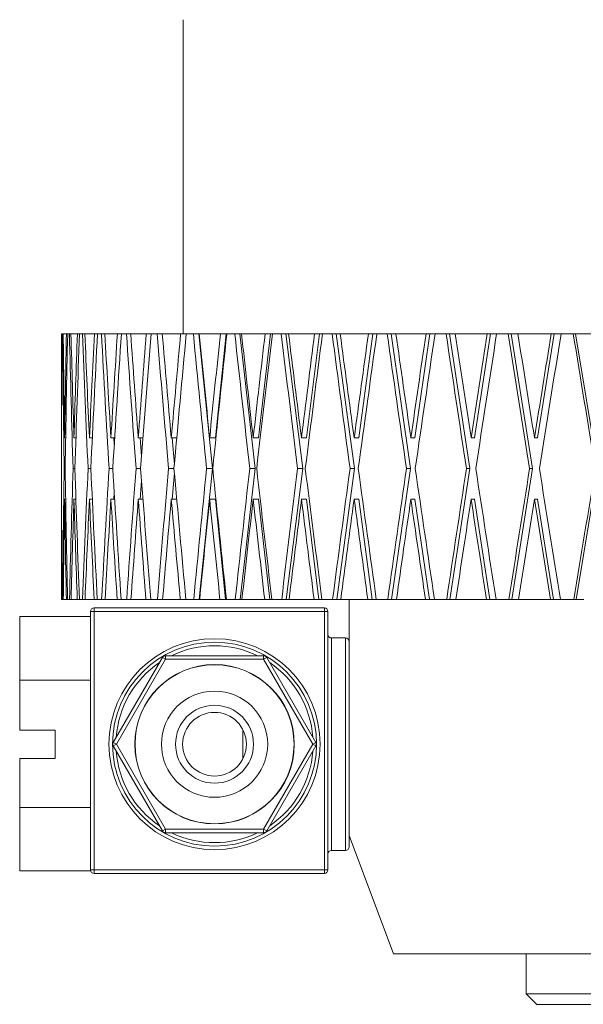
# Model space of a CAD drawing. Header units: inches. Extents: x 0.9 to 19.3, y 1 to 16.6.
# Tile 12 of 17: x 16.9 to 17.7, y 5.6 to 7. Entities that reach past the tile are written whole.
import ezdxf

# ---------------------------------------------------------------- set-up
doc = ezdxf.new("R2010")
doc.units = ezdxf.units.IN
doc.header["$MEASUREMENT"] = 0

msp = doc.modelspace()

# ---------------------------------------------------------------- linework, layer by layer
at = {"color": 7, "linetype": 'Continuous', "lineweight": 15}
for p, q in [((17.1395, 6.9515), (17.1395, 6.508)), ((16.9678, 6.508), (16.9678, 6.3617)), ((16.9678, 6.508), (16.9681, 6.508)), ((16.9681, 6.508), (16.9685, 6.508)), ((16.9685, 6.508), (16.9693, 6.508)), ((16.9693, 6.508), (16.9702, 6.508)), ((16.9702, 6.508), (16.9748, 6.508)), ((16.9748, 6.508), (16.9765, 6.508)), ((16.9765, 6.508), (16.979, 6.508)), ((16.979, 6.508), (16.9812, 6.508)), ((16.9812, 6.508), (16.9902, 6.508)), ((16.9902, 6.508), (16.9933, 6.508)), ((16.9933, 6.508), (16.9973, 6.508)), ((16.9973, 6.508), (17.0008, 6.508)), ((17.0008, 6.508), (17.0142, 6.508)), ((17.0142, 6.508), (17.0186, 6.508)), ((17.0186, 6.508), (17.0242, 6.508)), ((17.0242, 6.508), (17.029, 6.508)), ((17.029, 6.508), (17.0467, 6.508)), ((17.0467, 6.508), (17.0523, 6.508)), ((17.0523, 6.508), (17.0594, 6.508)), ((17.0594, 6.508), (17.0655, 6.508)), ((17.0655, 6.508), (17.0874, 6.508)), ((17.0874, 6.508), (17.0942, 6.508)), ((17.0942, 6.508), (17.1028, 6.508)), ((17.1028, 6.508), (17.11, 6.508)), ((17.11, 6.508), (17.136, 6.508)), ((17.136, 6.508), (17.144, 6.508)), ((17.144, 6.508), (17.1539, 6.508)), ((17.1539, 6.508), (17.1615, 6.508)), ((17.1615, 6.508), (17.1808, 6.3177)), ((17.1615, 6.508), (17.1623, 6.508)), ((17.1623, 6.508), (17.1921, 6.508)), ((17.2, 6.508), (17.1851, 6.3609)), ((17.1921, 6.508), (17.2, 6.508)), ((17.2, 6.508), (17.2012, 6.508)), ((17.2012, 6.508), (17.2124, 6.508)), ((17.2124, 6.508), (17.2195, 6.508)), ((17.2195, 6.508), (17.2411, 6.3177)), ((17.2195, 6.508), (17.2219, 6.508)), ((17.2219, 6.508), (17.2552, 6.508)), ((17.2627, 6.508), (17.246, 6.3609)), ((17.2552, 6.508), (17.2627, 6.508)), ((17.2627, 6.508), (17.2654, 6.508)), ((17.2654, 6.508), (17.2779, 6.508)), ((17.2779, 6.508), (17.2844, 6.508)), ((17.2844, 6.508), (17.3082, 6.3177)), ((17.2844, 6.508), (17.2883, 6.508)), ((17.2883, 6.508), (17.325, 6.508)), ((17.3319, 6.508), (17.3136, 6.3609)), ((17.325, 6.508), (17.3319, 6.508)), ((17.3319, 6.508), (17.3361, 6.508)), ((17.3361, 6.508), (17.3498, 6.508)), ((17.3498, 6.508), (17.3557, 6.508)), ((17.3557, 6.508), (17.3814, 6.3177)), ((17.3557, 6.508), (17.3612, 6.508)), ((17.3612, 6.508), (17.4009, 6.508)), ((17.4071, 6.508), (17.3873, 6.3609)), ((17.4009, 6.508), (17.4071, 6.508)), ((17.4071, 6.508), (17.4129, 6.508)), ((17.4129, 6.508), (17.4276, 6.508)), ((17.4276, 6.508), (17.4329, 6.508)), ((17.4329, 6.508), (17.4604, 6.3177)), ((17.4329, 6.508), (17.4398, 6.508)), ((17.4398, 6.508), (17.4823, 6.508)), ((17.4878, 6.508), (17.4666, 6.3609)), ((17.4823, 6.508), (17.4878, 6.508)), ((17.4878, 6.508), (17.495, 6.508)), ((17.495, 6.508), (17.5106, 6.508)), ((17.5106, 6.508), (17.5153, 6.508)), ((17.5153, 6.508), (17.5443, 6.3177)), ((17.5153, 6.508), (17.5236, 6.508)), ((17.5236, 6.508), (17.5685, 6.508)), ((17.5734, 6.508), (17.5509, 6.3609)), ((17.5685, 6.508), (17.5734, 6.508)), ((17.5734, 6.508), (17.5819, 6.508)), ((17.5819, 6.508), (17.5984, 6.508)), ((17.5984, 6.508), (17.6023, 6.508)), ((17.6023, 6.508), (17.6327, 6.3177)), ((17.6023, 6.508), (17.612, 6.508)), ((17.612, 6.508), (17.659, 6.508)), ((17.6631, 6.508), (17.6396, 6.3609)), ((17.659, 6.508), (17.6631, 6.508)), ((17.6631, 6.508), (17.673, 6.508)), ((17.673, 6.508), (17.6901, 6.508)), ((17.6901, 6.508), (17.6933, 6.508)), ((17.6933, 6.508), (17.7248, 6.3177)), ((17.6933, 6.508), (17.7043, 6.508)), ((17.7043, 6.508), (17.753, 6.508)), ((16.9678, 6.3609), (16.9678, 6.3617)), ((16.9679, 6.3609), (16.9678, 6.3609)), ((16.9722, 6.3609), (16.9722, 6.3617)), ((16.9736, 6.3609), (16.9722, 6.3609)), ((16.9854, 6.3609), (16.9854, 6.3617)), ((16.9881, 6.3609), (16.9854, 6.3609)), ((17.0072, 6.3609), (17.0072, 6.3617)), ((17.0113, 6.3609), (17.0072, 6.3609)), ((17.0376, 6.3609), (17.0375, 6.3617)), ((17.0429, 6.3609), (17.0376, 6.3609)), ((17.0417, 6.3609), (17.0423, 6.3518)), ((17.0762, 6.3609), (17.0761, 6.3617)), ((17.0827, 6.3609), (17.0762, 6.3609)), ((17.0788, 6.3609), (17.0807, 6.335)), ((17.1227, 6.3609), (17.1227, 6.3617)), ((17.1304, 6.3609), (17.1227, 6.3609)), ((17.1238, 6.3609), (17.1271, 6.3235)), ((17.1769, 6.3609), (17.1769, 6.3617)), ((17.1851, 6.3609), (17.1769, 6.3609)), ((17.2383, 6.3609), (17.2382, 6.3617)), ((17.246, 6.3609), (17.2383, 6.3609)), ((17.3065, 6.3609), (17.3064, 6.3617)), ((17.3136, 6.3609), (17.3065, 6.3609)), ((17.3808, 6.3609), (17.3807, 6.3617)), ((17.3873, 6.3609), (17.3808, 6.3609)), ((17.4609, 6.3609), (17.4607, 6.3617)), ((17.4666, 6.3609), (17.4609, 6.3609)), ((17.5459, 6.3609), (17.5458, 6.3617)), ((17.5509, 6.3609), (17.5459, 6.3609)), ((17.6354, 6.3609), (17.6353, 6.3617)), ((17.6396, 6.3609), (17.6354, 6.3609)), ((16.9678, 6.3177), (16.9678, 6.3177)), ((16.9729, 6.3177), (16.9716, 6.3177)), ((16.9867, 6.3177), (16.9841, 6.3177)), ((17.0092, 6.3177), (17.0053, 6.3177)), ((17.0402, 6.3177), (17.035, 6.3177)), ((17.0794, 6.3177), (17.073, 6.3177)), ((17.1266, 6.3177), (17.119, 6.3177)), ((17.1271, 6.3119), (17.1238, 6.2745)), ((17.1808, 6.3177), (17.1621, 6.133)), ((17.1808, 6.3177), (17.1726, 6.3177)), ((17.2411, 6.3177), (17.2202, 6.133)), ((17.2411, 6.3177), (17.2335, 6.3177)), ((17.3082, 6.3177), (17.2851, 6.133)), ((17.3082, 6.3177), (17.3011, 6.3177)), ((17.3814, 6.3177), (17.3565, 6.133)), ((17.3814, 6.3177), (17.375, 6.3177)), ((17.4604, 6.3177), (17.4337, 6.133)), ((17.4604, 6.3177), (17.4546, 6.3177)), ((17.5443, 6.3177), (17.5161, 6.133)), ((17.5443, 6.3177), (17.5393, 6.3177)), ((17.6327, 6.3177), (17.6032, 6.133)), ((17.6327, 6.3177), (17.6285, 6.3177)), ((17.7248, 6.3177), (17.6942, 6.133)), ((17.0807, 6.3004), (17.0788, 6.2745)), ((16.9679, 6.2745), (16.9678, 6.2745)), ((16.9678, 6.2737), (16.9678, 6.133)), ((16.9736, 6.2745), (16.9722, 6.2745)), ((16.9881, 6.2745), (16.9854, 6.2745)), ((17.0113, 6.2745), (17.0072, 6.2745)), ((17.0429, 6.2745), (17.0376, 6.2745)), ((17.0423, 6.2836), (17.0417, 6.2745)), ((17.0827, 6.2745), (17.0762, 6.2745)), ((17.1304, 6.2745), (17.1227, 6.2745)), ((17.1851, 6.2745), (17.1769, 6.2745)), ((17.1851, 6.2745), (17.1994, 6.133)), ((17.246, 6.2745), (17.2383, 6.2745)), ((17.246, 6.2745), (17.262, 6.133)), ((17.3136, 6.2745), (17.3065, 6.2745)), ((17.3136, 6.2745), (17.3312, 6.133)), ((17.3873, 6.2745), (17.3808, 6.2745)), ((17.3873, 6.2745), (17.4064, 6.133)), ((17.4666, 6.2745), (17.4609, 6.2745)), ((17.4666, 6.2745), (17.487, 6.133)), ((17.5509, 6.2745), (17.5459, 6.2745)), ((17.5509, 6.2745), (17.5725, 6.133)), ((17.6396, 6.2745), (17.6354, 6.2745)), ((17.6396, 6.2745), (17.6622, 6.133)), ((16.9678, 6.133), (16.9681, 6.133)), ((16.9685, 6.133), (16.9681, 6.133)), ((16.9685, 6.133), (16.9694, 6.133)), ((16.9703, 6.133), (16.9694, 6.133)), ((16.9703, 6.133), (16.9747, 6.133)), ((16.9764, 6.133), (16.9747, 6.133)), ((16.9764, 6.133), (16.9791, 6.133)), ((16.9813, 6.133), (16.9791, 6.133)), ((16.9813, 6.133), (16.99, 6.133)), ((16.9931, 6.133), (16.99, 6.133)), ((16.9931, 6.133), (16.9975, 6.133)), ((17.001, 6.133), (16.9975, 6.133)), ((17.001, 6.133), (17.0139, 6.133)), ((17.0183, 6.133), (17.0139, 6.133)), ((17.0183, 6.133), (17.0245, 6.133)), ((17.0293, 6.133), (17.0245, 6.133)), ((17.0293, 6.133), (17.0464, 6.133)), ((17.052, 6.133), (17.0464, 6.133)), ((17.052, 6.133), (17.0598, 6.133)), ((17.0659, 6.133), (17.0598, 6.133)), ((17.0659, 6.133), (17.087, 6.133)), ((17.0938, 6.133), (17.087, 6.133)), ((17.0938, 6.133), (17.1033, 6.133)), ((17.1105, 6.133), (17.1033, 6.133)), ((17.1105, 6.133), (17.1355, 6.133)), ((17.1434, 6.133), (17.1355, 6.133)), ((17.1434, 6.133), (17.1545, 6.133)), ((17.1621, 6.133), (17.1545, 6.133)), ((17.1628, 6.133), (17.1621, 6.133)), ((17.1628, 6.133), (17.1915, 6.133)), ((17.1994, 6.133), (17.1915, 6.133)), ((17.2006, 6.133), (17.1994, 6.133)), ((17.2006, 6.133), (17.213, 6.133)), ((17.2202, 6.133), (17.213, 6.133)), ((17.2225, 6.133), (17.2202, 6.133)), ((17.2225, 6.133), (17.2546, 6.133)), ((17.262, 6.133), (17.2546, 6.133)), ((17.2647, 6.133), (17.262, 6.133)), ((17.2647, 6.133), (17.2786, 6.133)), ((17.2851, 6.133), (17.2786, 6.133)), ((17.289, 6.133), (17.2851, 6.133)), ((17.289, 6.133), (17.3243, 6.133)), ((17.3312, 6.133), (17.3243, 6.133)), ((17.3354, 6.133), (17.3312, 6.133)), ((17.3354, 6.133), (17.3505, 6.133)), ((17.3565, 6.133), (17.3505, 6.133)), ((17.3619, 6.133), (17.3565, 6.133)), ((17.3619, 6.133), (17.4001, 6.133)), ((17.4064, 6.133), (17.4001, 6.133)), ((17.4121, 6.133), (17.4064, 6.133)), ((17.4121, 6.133), (17.4283, 6.133)), ((17.4337, 6.133), (17.4283, 6.133)), ((17.4406, 6.133), (17.4337, 6.133)), ((17.4406, 6.133), (17.4815, 6.133)), ((17.487, 6.133), (17.4815, 6.133)), ((17.4942, 6.133), (17.487, 6.133)), ((17.4942, 6.133), (17.5115, 6.133)), ((17.5161, 6.133), (17.5115, 6.133)), ((17.5244, 6.133), (17.5161, 6.133)), ((17.5244, 6.133), (17.5677, 6.133)), ((17.5725, 6.133), (17.5677, 6.133)), ((17.5811, 6.133), (17.5725, 6.133)), ((17.5811, 6.133), (17.5993, 6.133)), ((17.6032, 6.133), (17.5993, 6.133)), ((17.6129, 6.133), (17.6032, 6.133)), ((17.6129, 6.133), (17.6581, 6.133)), ((17.6622, 6.133), (17.6581, 6.133)), ((17.6721, 6.133), (17.6622, 6.133)), ((17.6721, 6.133), (17.691, 6.133)), ((17.6942, 6.133), (17.691, 6.133)), ((17.7052, 6.133), (17.6942, 6.133)), ((17.0138, 6.121), (17.0138, 6.116)), ((17.0138, 6.121), (17.3388, 6.121)), ((17.3388, 6.116), (17.3388, 6.121)), ((16.9088, 6.0189), (16.9088, 6.1087)), ((16.9088, 6.1087), (17.0088, 6.1087)), ((17.0088, 5.751), (17.0088, 6.116)), ((17.0088, 6.116), (17.0138, 6.116)), ((17.0138, 6.116), (17.0138, 5.751)), ((17.3388, 6.116), (17.0138, 6.116)), ((17.3388, 5.751), (17.3388, 6.116)), ((17.3388, 6.116), (17.3438, 6.116)), ((17.3438, 6.116), (17.3438, 5.751)), ((17.3688, 6.0785), (17.3488, 6.0785)), ((17.3488, 6.0785), (17.3488, 5.7785)), ((17.3688, 5.7785), (17.3688, 6.0785)), ((17.0409, 5.931), (17.1102, 6.051)), ((17.1145, 6.0485), (17.0452, 5.9285)), ((17.1102, 6.051), (17.1145, 6.0485)), ((17.1145, 6.0535), (17.2531, 6.0535)), ((17.1145, 6.0535), (17.1145, 6.0485)), ((17.2531, 6.0485), (17.1145, 6.0485)), ((17.2531, 6.0535), (17.2531, 6.0485)), ((17.2531, 6.0485), (17.2574, 6.051)), ((17.3224, 5.9285), (17.2531, 6.0485)), ((17.2574, 6.051), (17.3267, 5.931)), ((16.9088, 5.9485), (16.9088, 6.0189)), ((16.9088, 6.0189), (17.0088, 6.0189)), ((16.9088, 5.9485), (16.9588, 5.9485)), ((16.9588, 5.9485), (16.9588, 5.9085)), ((17.2244, 5.9479), (17.2238, 5.9479)), ((17.2238, 5.9091), (17.2238, 5.9479)), ((17.0409, 5.931), (17.0452, 5.9285)), ((17.0409, 5.926), (17.0452, 5.9285)), ((17.1102, 5.806), (17.0409, 5.926)), ((17.0452, 5.9285), (17.1145, 5.8085)), ((17.2531, 5.8085), (17.3224, 5.9285)), ((17.3267, 5.926), (17.2574, 5.806)), ((17.3267, 5.931), (17.3224, 5.9285)), ((17.3224, 5.9285), (17.3267, 5.926)), ((17.2238, 5.9091), (17.2244, 5.9091)), ((16.9088, 5.8393), (16.9088, 5.9085)), ((16.9588, 5.9085), (16.9088, 5.9085)), ((16.9088, 5.8393), (17.0088, 5.8393)), ((16.9088, 5.7495), (16.9088, 5.8393)), ((17.3738, 5.8133), (17.3738, 5.7835)), ((17.1145, 5.8085), (17.1102, 5.806)), ((17.1145, 5.8085), (17.2531, 5.8085)), ((17.1145, 5.8085), (17.1145, 5.8035)), ((17.2531, 5.8035), (17.1145, 5.8035)), ((17.2531, 5.8085), (17.2574, 5.806)), ((17.2531, 5.8085), (17.2531, 5.8035)), ((17.3738, 5.7995), (17.4363, 5.6325)), ((17.3488, 5.7785), (17.3688, 5.7785)), ((16.9088, 5.7495), (17.009, 5.7495)), ((17.0088, 5.751), (17.0138, 5.751)), ((17.0138, 5.751), (17.3388, 5.751)), ((17.0138, 5.746), (17.0138, 5.751)), ((17.3388, 5.746), (17.0138, 5.746)), ((17.3388, 5.751), (17.3388, 5.746)), ((17.3388, 5.751), (17.3438, 5.751)), ((17.4363, 5.6325), (18.8113, 5.6325)), ((17.6238, 5.6325), (17.6238, 5.5762)), ((17.6238, 5.5762), (17.6388, 5.5612)), ((17.6238, 5.5762), (18.6238, 5.5762)), ((17.6388, 5.5612), (18.6088, 5.5612))]:
    msp.add_line(p, q, dxfattribs=at)
for radius in [0.149, 0.144, 0.1126, 0.1122, 0.075, 0.055, 0.045]:
    msp.add_circle((17.1838, 5.9285), radius, dxfattribs=at)
for centre, radius, start, end in [((17.0138, 6.116), 0.005, 90, 180), ((17.3388, 6.116), 0.005, 0, 90), ((17.3488, 6.0835), 0.005, 180, 270), ((17.3688, 6.0735), 0.005, 0, 90), ((17.1838, 5.9285), 0.139, 64.0637, 115.9363), ((17.1145, 6.0485), 0.005, 90, 150), ((17.2531, 6.0485), 0.005, 30, 90), ((17.1838, 5.9285), 0.139, 124.0637, 175.9363), ((17.1838, 5.9285), 0.139, 4.0637, 55.9363), ((17.0452, 5.9285), 0.005, 150, 210), ((17.3224, 5.9285), 0.005, 330, 30), ((17.1838, 5.9285), 0.139, 184.0637, 235.9363), ((17.1838, 5.9285), 0.139, 304.0637, 355.9363), ((17.1145, 5.8085), 0.005, 210, 270), ((17.1838, 5.9285), 0.139, 244.0637, 295.9363), ((17.2531, 5.8085), 0.005, 270, 330), ((17.3688, 5.7835), 0.005, 270, 0), ((17.3488, 5.7735), 0.005, 90, 180), ((17.0138, 5.751), 0.005, 180, 270), ((17.3388, 5.751), 0.005, 270, 0)]:
    msp.add_arc(centre, radius, start, end, dxfattribs=at)
for centre, major_axis, ratio, start_param, end_param in [((18.1238, 6.2737), (0, 6.556), 0.176327, 1.535047, 1.564084), ((18.1238, 6.3601), (0, 6.556), 0.176327, 1.548229, 1.570672), ((18.1238, 6.2753), (-0.104, 6.556), 0.175613, 1.532512, 1.561548), ((18.1238, 6.3617), (-0.104, 6.556), 0.175613, 1.545694, 1.568012), ((18.1238, 6.3601), (0.104, 6.556), 0.175613, 1.551013, 1.573456), ((18.1238, 6.2737), (0.104, 6.556), 0.175613, 1.537832, 1.566868), ((18.1238, 6.2753), (-0.207, 6.5559), 0.17348, 1.52982, 1.558856), ((18.1238, 6.3617), (-0.207, 6.5559), 0.17348, 1.543001, 1.56532), ((18.1238, 6.3601), (0.207, 6.5559), 0.17348, 1.553705, 1.576148), ((18.1238, 6.2737), (0.207, 6.5559), 0.17348, 1.540524, 1.56956), ((18.1238, 6.2753), (-0.3081, 6.5558), 0.169954, 1.527309, 1.556346), ((18.1238, 6.3617), (-0.3081, 6.5558), 0.169954, 1.540491, 1.562809), ((18.1238, 6.3601), (0.3081, 6.5558), 0.169954, 1.556216, 1.578659), ((18.1238, 6.2737), (0.3081, 6.5558), 0.169954, 1.543034, 1.572071), ((18.1238, 6.2753), (-0.4065, 6.5557), 0.165076, 1.525062, 1.554098), ((18.1238, 6.3617), (-0.4065, 6.5557), 0.165076, 1.538243, 1.560561), ((18.1238, 6.3601), (0.4065, 6.5557), 0.165076, 1.558463, 1.580906), ((18.1238, 6.2737), (0.4065, 6.5557), 0.165076, 1.545282, 1.574318), ((18.1238, 6.2753), (-0.5012, 6.5555), 0.158901, 1.523148, 1.552184), ((18.1238, 6.3617), (-0.5012, 6.5555), 0.158901, 1.536329, 1.558647), ((18.1238, 6.3601), (0.5012, 6.5555), 0.158901, 1.560378, 1.582821), ((18.1238, 6.2737), (0.5012, 6.5555), 0.158901, 1.547196, 1.576233), ((18.1238, 6.2753), (-0.5916, 6.5554), 0.151498, 1.521625, 1.550661), ((18.1238, 6.3617), (-0.5916, 6.5554), 0.151498, 1.534806, 1.557124), ((18.1238, 6.3601), (0.5916, 6.5554), 0.151498, 1.561901, 1.584344), ((18.1238, 6.2737), (0.5916, 6.5554), 0.151498, 1.548719, 1.577756), ((18.1238, 6.2753), (-0.677, 6.5553), 0.142946, 1.520536, 1.549572), ((18.1238, 6.3617), (-0.677, 6.5553), 0.142946, 1.533717, 1.556036), ((18.1238, 6.3601), (0.677, 6.5553), 0.142946, 1.562989, 1.585432), ((18.1238, 6.2737), (0.677, 6.5553), 0.142946, 1.549808, 1.578844), ((18.1238, 6.2753), (-0.7566, 6.5552), 0.13333, 1.519909, 1.548945), ((18.1238, 6.3617), (-0.7566, 6.5552), 0.13333, 1.533091, 1.555409), ((18.1238, 6.3601), (0.7566, 6.5552), 0.13333, 1.563616, 1.586059), ((18.1238, 6.2737), (0.7566, 6.5552), 0.13333, 1.550435, 1.579471), ((18.1238, 6.2753), (-0.83, 6.5552), 0.122744, 1.519756, 1.548792), ((18.1238, 6.3617), (-0.83, 6.5552), 0.122744, 1.532938, 1.555256), ((18.1238, 6.3601), (0.83, 6.5552), 0.122744, 1.563769, 1.586212), ((18.1238, 6.2737), (0.83, 6.5552), 0.122744, 1.550588, 1.579624), ((18.1238, 6.2753), (-0.8968, 6.5552), 0.111284, 1.520074, 1.549111), ((18.1238, 6.3617), (-0.8968, 6.5552), 0.111284, 1.533256, 1.555574), ((18.1238, 6.3601), (0.8968, 6.5552), 0.111284, 1.563451, 1.585894), ((18.1238, 6.2737), (0.8968, 6.5552), 0.111284, 1.550269, 1.579306), ((18.1238, 6.2753), (-0.9564, 6.5553), 0.09905, 1.520846, 1.549883), ((18.1238, 6.3617), (-0.9564, 6.5553), 0.09905, 1.534028, 1.556346), ((18.1238, 6.3601), (0.9564, 6.5553), 0.09905, 1.562679, 1.585122), ((18.1238, 6.2737), (0.9564, 6.5553), 0.09905, 1.549497, 1.578534), ((18.1238, 6.2753), (-1.0087, 6.5554), 0.086139, 1.522043, 1.551079), ((18.1238, 6.3617), (-1.0087, 6.5554), 0.086139, 1.535225, 1.557543), ((18.1238, 6.3601), (1.0087, 6.5554), 0.086139, 1.561482, 1.583925), ((18.1238, 6.2737), (1.0087, 6.5554), 0.086139, 1.548301, 1.577337), ((18.1238, 6.2753), (-1.0533, 6.5556), 0.072653, 1.523623, 1.55266), ((18.1238, 6.3617), (-1.0533, 6.5556), 0.072653, 1.536805, 1.559123), ((18.1238, 6.3601), (1.0533, 6.5556), 0.072653, 1.559902, 1.582345), ((18.1238, 6.2737), (1.0533, 6.5556), 0.072653, 1.54672, 1.575757), ((18.1238, 6.2753), (-1.0901, 6.5557), 0.05869, 1.525538, 1.554574), ((18.1238, 6.2753), (0, 6.556), 0.176327, 1.557745, 1.564333), ((18.1238, 6.3617), (0, 6.556), 0.176327, 1.577509, 1.605687), ((18.1238, 6.3601), (0, 6.556), 0.176327, 1.57726, 1.583848), ((18.1238, 6.3601), (0.104, 6.556), 0.175613, 1.580044, 1.608222), ((18.1238, 6.3617), (-0.104, 6.556), 0.175613, 1.574724, 1.602902), ((18.1238, 6.3601), (0.207, 6.5559), 0.17348, 1.582736, 1.610914), ((18.1238, 6.3617), (-0.207, 6.5559), 0.17348, 1.572032, 1.60021), ((18.1238, 6.3601), (0.3081, 6.5558), 0.169954, 1.585247, 1.613424), ((18.1238, 6.3617), (-0.3081, 6.5558), 0.169954, 1.569522, 1.597699), ((18.1238, 6.3601), (0.4065, 6.5557), 0.165076, 1.587494, 1.615672), ((18.1238, 6.3617), (-0.4065, 6.5557), 0.165076, 1.567274, 1.595452), ((18.1238, 6.3601), (0.5012, 6.5555), 0.158901, 1.589409, 1.617586), ((18.1238, 6.3617), (-0.5012, 6.5555), 0.158901, 1.56536, 1.593538), ((18.1238, 6.3601), (0.5916, 6.5554), 0.151498, 1.590932, 1.619109), ((18.1238, 6.3617), (-0.5916, 6.5554), 0.151498, 1.563837, 1.592015), ((18.1238, 6.3601), (0.677, 6.5553), 0.142946, 1.59202, 1.620198), ((18.1238, 6.3617), (-0.677, 6.5553), 0.142946, 1.562748, 1.590926), ((18.1238, 6.3601), (0.7566, 6.5552), 0.13333, 1.592647, 1.620825), ((18.1238, 6.3617), (-0.7566, 6.5552), 0.13333, 1.562121, 1.590299), ((18.1238, 6.3601), (0.83, 6.5552), 0.122744, 1.5928, 1.620978), ((18.1238, 6.3617), (-0.83, 6.5552), 0.122744, 1.561969, 1.590146), ((18.1238, 6.3601), (0.8968, 6.5552), 0.111284, 1.592482, 1.620659), ((18.1238, 6.3617), (-0.8968, 6.5552), 0.111284, 1.562287, 1.590464), ((18.1238, 6.3601), (0.9564, 6.5553), 0.09905, 1.59171, 1.619887), ((18.1238, 6.3617), (-0.9564, 6.5553), 0.09905, 1.563059, 1.591236), ((18.1238, 6.3601), (1.0087, 6.5554), 0.086139, 1.590513, 1.618691), ((18.1238, 6.3617), (-1.0087, 6.5554), 0.086139, 1.564255, 1.592433), ((18.1238, 6.3601), (1.0533, 6.5556), 0.072653, 1.588933, 1.61711), ((18.1238, 6.3617), (-1.0533, 6.5556), 0.072653, 1.565836, 1.594013), ((18.1238, 6.3601), (1.0901, 6.5557), 0.05869, 1.587018, 1.615196), ((18.1238, 6.2753), (0, 6.556), 0.176327, 1.570921, 1.592505), ((18.1238, 6.2737), (0.104, 6.556), 0.175613, 1.573456, 1.59504), ((18.1238, 6.2753), (-0.104, 6.556), 0.175613, 1.568136, 1.589721), ((18.1238, 6.2737), (0.207, 6.5559), 0.17348, 1.576148, 1.597732), ((18.1238, 6.2753), (-0.207, 6.5559), 0.17348, 1.565444, 1.587029), ((18.1238, 6.2737), (0.3081, 6.5558), 0.169954, 1.578659, 1.600243), ((18.1238, 6.2753), (-0.3081, 6.5558), 0.169954, 1.562934, 1.584518), ((18.1238, 6.2737), (0.4065, 6.5557), 0.165076, 1.580906, 1.602491), ((18.1238, 6.2753), (-0.4065, 6.5557), 0.165076, 1.560686, 1.58227), ((18.1238, 6.2737), (0.5012, 6.5555), 0.158901, 1.582821, 1.604405), ((18.1238, 6.2753), (-0.5012, 6.5555), 0.158901, 1.558772, 1.580356), ((18.1238, 6.2737), (0.5916, 6.5554), 0.151498, 1.584344, 1.605928), ((18.1238, 6.2753), (-0.5916, 6.5554), 0.151498, 1.557249, 1.578833), ((18.1238, 6.2737), (0.677, 6.5553), 0.142946, 1.585432, 1.607017), ((18.1238, 6.2753), (-0.677, 6.5553), 0.142946, 1.55616, 1.577745), ((18.1238, 6.2737), (0.7566, 6.5552), 0.13333, 1.586059, 1.607643), ((18.1238, 6.2753), (-0.7566, 6.5552), 0.13333, 1.555533, 1.577118), ((18.1238, 6.2737), (0.83, 6.5552), 0.122744, 1.586212, 1.607796), ((18.1238, 6.2753), (-0.83, 6.5552), 0.122744, 1.555381, 1.576965), ((18.1238, 6.2737), (0.8968, 6.5552), 0.111284, 1.585894, 1.607478), ((18.1238, 6.2753), (-0.8968, 6.5552), 0.111284, 1.555699, 1.577283), ((18.1238, 6.2737), (0.9564, 6.5553), 0.09905, 1.585122, 1.606706), ((18.1238, 6.2753), (-0.9564, 6.5553), 0.09905, 1.556471, 1.578055), ((18.1238, 6.2737), (1.0087, 6.5554), 0.086139, 1.583925, 1.605509), ((18.1238, 6.2753), (-1.0087, 6.5554), 0.086139, 1.557667, 1.579252), ((18.1238, 6.2737), (1.0533, 6.5556), 0.072653, 1.582345, 1.603929), ((18.1238, 6.2753), (-1.0533, 6.5556), 0.072653, 1.559248, 1.580832)]:
    msp.add_ellipse(centre, major_axis=major_axis, ratio=ratio, start_param=start_param, end_param=end_param, dxfattribs=at)
msp.add_open_spline([(17.3738, 6.1335), (17.3738, 6.1179), (17.3738, 6.0857), (17.3738, 6.0303), (17.3738, 5.9838), (17.3738, 5.9396), (17.3738, 5.909), (17.3738, 5.874), (17.3738, 5.8485), (17.3738, 5.8288), (17.3738, 5.8161), (17.3738, 5.8066), (17.3738, 5.8003), (17.3738, 5.8003), (17.3738, 5.8002)], degree=3, knots=[0, 0, 0, 0, 0.1002891, 0.2066595, 0.3668613, 0.4205135, 0.5283325, 0.6015013, 0.7125674, 0.7691537, 0.8261308, 0.8862717, 0.9471782, 1, 1, 1, 1], dxfattribs=at)

doc.saveas('drawing.dxf')
